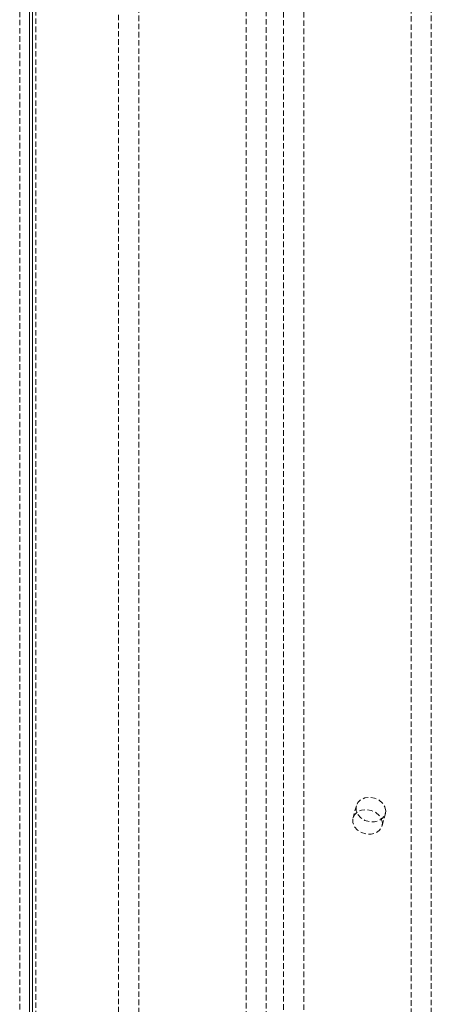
# Model space of a CAD drawing. Header units: millimetres. Extents: x 1529 to 6255, y 1713 to 5797.
# Tile 27 of 82: x 5010 to 5105, y 4724 to 4953. Entities that reach past the tile are written whole.
import ezdxf

# ---------------------------------------------------------------- set-up
doc = ezdxf.new("R2010")
doc.units = ezdxf.units.MM
doc.linetypes.add('HIDDEN', pattern=[1.905, 1.27, -0.635])

msp = doc.modelspace()

# ---------------------------------------------------------------- linework, layer by layer
at = {"color": 7, "linetype": 'HIDDEN', "lineweight": 0}
for p, q in [((5075.707, 5225.055), (5075.707, 4718.8)), ((5105.337, 5222.346), (5105.337, 4716.091)), ((5071.014, 5207.95), (5071.014, 4701.695)), ((5100.644, 4698.985), (5100.644, 5127.057)), ((5009.719, 4532.385), (5009.719, 5100.697)), ((5013.477, 4532.728), (5013.477, 5101.041)), ((5037.38, 4579.106), (5037.38, 5085.361)), ((5067.011, 4576.397), (5067.011, 5082.652)), ((5032.687, 5068.256), (5032.687, 4562.001)), ((5062.318, 4559.291), (5062.318, 5065.547)), ((5087.929, 4770.215), (5087.147, 4767.364)), ((5093.897, 4765.512), (5094.68, 4768.363))]:
    msp.add_line(p, q, dxfattribs=at)
at = {"color": 7, "linetype": 'Continuous', "lineweight": 15}
for p, q in [((5012.694, 4529.878), (5012.694, 5098.19)), ((5011.989, 5098.125), (5011.989, 4529.813))]:
    msp.add_line(p, q, dxfattribs=at)
at = {"color": 7, "linetype": 'HIDDEN', "lineweight": 0, "flags": 128}
for points in [[(5094.761, 4768.973), (5094.574, 4769.918), (5094.032, 4770.795), (5093.195, 4771.508), (5092.153, 4771.982), (5091.019, 4772.163), (5089.916, 4772.033), (5088.963, 4771.606), (5088.264, 4770.927), (5087.894, 4770.071), (5087.894, 4769.13), (5088.264, 4768.207), (5088.963, 4767.4), (5089.916, 4766.799), (5091.019, 4766.467), (5092.153, 4766.441), (5093.195, 4766.723), (5094.032, 4767.284), (5094.574, 4768.062), (5094.761, 4768.973)], [(5093.979, 4766.122), (5093.792, 4767.067), (5093.25, 4767.944), (5092.413, 4768.658), (5091.371, 4769.131), (5090.237, 4769.312), (5089.133, 4769.182), (5088.181, 4768.755), (5087.482, 4768.076), (5087.112, 4767.22), (5087.112, 4766.279), (5087.482, 4765.356), (5088.181, 4764.549), (5089.133, 4763.948), (5090.237, 4763.616), (5091.371, 4763.59), (5092.413, 4763.873), (5093.25, 4764.433), (5093.792, 4765.211), (5093.979, 4766.122)]]:
    msp.add_lwpolyline(points, dxfattribs=at)

doc.saveas('drawing.dxf')
